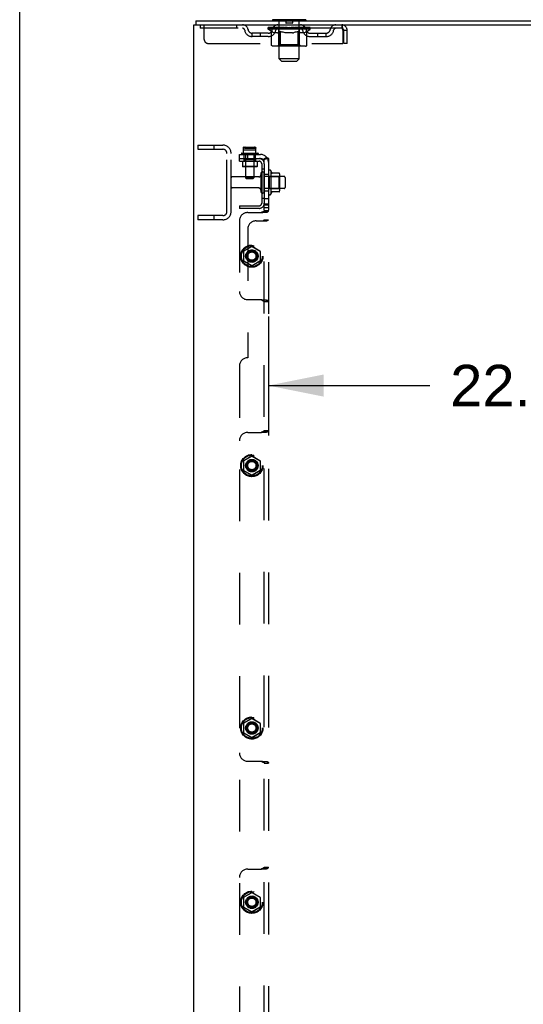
# Model space of a CAD drawing. Header units: inches. Extents: x 0 to 283, y 0 to 183.
# Tile 12 of 114: x 0 to 15, y 106 to 136. Entities that reach past the tile are written whole.
import ezdxf

# ---------------------------------------------------------------- set-up
doc = ezdxf.new("R2010")
doc.units = ezdxf.units.IN
doc.header["$LTSCALE"] = 15.583333
doc.header["$MEASUREMENT"] = 0
doc.linetypes.add('HIDDEN', pattern=[0.2, 0.1, -0.1])
doc.layers.get('0').update_dxf_attribs({"linetype": 'CONTINUOUS'})
for name, color, linetype in [('DEFAULT_2', 8, 'HIDDEN'), ('DIMENSIONS', 7, 'CONTINUOUS'), ('SUBPANEL', 7, 'CONTINUOUS')]:
    doc.layers.add(name, color=color, linetype=linetype)
doc.styles.get("Standard").update_dxf_attribs({"font": 'arial.ttf'})
doc.dimstyles.new('DIMSTYLE_1', dxfattribs={"dimtxt": 1.25, "dimasz": 1.666667, "dimexe": 0.09, "dimexo": 0.07, "dimgap": 0.0375, "dimtad": 0, "dimtih": 1, "dimtoh": 1, "dimzin": 4, "dimdsep": 46, "dimtxsty": 'Standard', "dimblk": '_FILLED', "dimblk1": '_FILLED', "dimblk2": '_FILLED', "dimcen": 0.09, "dimadec": 3, "dimazin": 1, "dimtfac": 1, "dimtdec": 3, "dimtofl": 0, "dimtmove": 0, "dimatfit": 3, "dimldrblk": '_FILLED', "dimfxl": 0, "dimtolj": 1, "dimtzin": 4, "dimarcsym": 0})

# ---------------------------------------------------------------- blocks, each defined once
blk = doc.blocks.new('_FILLED')
at = {"color": 0, "linetype": 'ByBlock'}
blk.add_solid([(0, 0), (-1, 0.2), (-1, -0.2)], dxfattribs=at)
blk = doc.blocks.new('*D23')
at = {"layer": 'DIMENSIONS', "color": 2, "linetype": 'Continuous'}
for p, q in [((30.204, 127.465), (30.204, 123.542)), ((7.5, 127.12), (7.5, 123.542)), ((7.5, 125.042), (12.363, 125.042)), ((30.204, 125.042), (25.341, 125.042))]:
    blk.add_line(p, q, dxfattribs=at)
at = {"layer": 'DIMENSIONS', "color": 2, "linetype": 'Continuous', "xscale": 1.6666666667, "yscale": 1.6666666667, "zscale": 1.6666666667, "rotation": 180}
blk.add_blockref('_FILLED', (7.5, 125.042), dxfattribs=at)
at = {"layer": 'DIMENSIONS', "color": 2, "linetype": 'Continuous', "xscale": 1.6666666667, "yscale": 1.6666666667, "zscale": 1.6666666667}
blk.add_blockref('_FILLED', (30.204, 125.042), dxfattribs=at)
at = {"layer": 'DIMENSIONS', "color": 2, "linetype": 'Continuous', "insert": (18.852, 125.667), "char_height": 1.25, "width": 11.72862, "attachment_point": 2, "line_spacing_factor": 0.9}
blk.add_mtext('22.70 USABLE\\PDEPTH', dxfattribs=at)

msp = doc.modelspace()

# ---------------------------------------------------------------- linework, layer by layer
at = {"color": 7, "linetype": 'Continuous'}
for p, q in [((0, 0), (0, 183.333)), ((5.25, 46.162), (5.25, 135.912)), ((5.25, 135.912), (29, 135.912)), ((5.312, 136.037), (5.312, 135.912)), ((5.312, 136.037), (29, 136.037)), ((7.625, 136.067), (7.625, 136.037)), ((8.625, 136.067), (7.625, 136.067)), ((8.625, 136.067), (8.625, 136.037))]:
    msp.add_line(p, q, dxfattribs=at)
at = {"layer": 'DEFAULT_2', "color": 8, "linetype": 'HIDDEN'}
for p, q in [((5.437, 135.912), (5.437, 135.808)), ((5.562, 135.474), (5.562, 135.912)), ((6.537, 135.912), (6.537, 135.808)), ((7.687, 135.808), (7.687, 135.912)), ((7.805, 136.067), (7.805, 136.037)), ((7.825, 134.886), (7.825, 136.037)), ((8.02, 136.057), (8.02, 135.977)), ((8.22, 135.967), (8.03, 135.967)), ((8.23, 136.057), (8.23, 135.977)), ((8.425, 134.886), (8.425, 136.037)), ((8.445, 136.067), (8.445, 136.037)), ((8.562, 135.808), (8.562, 135.912)), ((9.708, 135.912), (9.708, 135.808)), ((9.708, 135.808), (5.437, 135.808)), ((7.01, 135.557), (7.01, 135.661)), ((7.493, 135.661), (7.01, 135.661)), ((7.26, 135.557), (7.26, 135.661)), ((7.492, 135.782), (7.492, 135.829)), ((7.591, 135.713), (7.492, 135.782)), ((8.758, 135.782), (7.492, 135.782)), ((7.501, 135.822), (7.501, 135.829)), ((7.51, 135.819), (7.51, 135.822)), ((7.51, 135.819), (8.74, 135.819)), ((7.519, 135.819), (7.519, 135.822)), ((7.52, 135.819), (7.52, 135.822)), ((7.53, 135.822), (7.53, 135.829)), ((7.546, 135.819), (7.546, 135.822)), ((7.548, 135.819), (7.548, 135.822)), ((7.576, 135.822), (7.576, 135.829)), ((7.591, 135.819), (7.591, 135.822)), ((7.591, 135.308), (7.591, 135.713)), ((7.591, 135.713), (7.605, 135.703)), ((7.594, 135.819), (7.594, 135.822)), ((7.798, 135.822), (7.597, 135.822)), ((7.619, 135.695), (7.605, 135.703)), ((7.632, 135.687), (7.619, 135.695)), ((7.646, 135.681), (7.632, 135.687)), ((7.64, 135.822), (7.64, 135.829)), ((7.641, 135.819), (7.641, 135.822)), ((7.642, 135.819), (7.642, 135.822)), ((7.645, 135.819), (7.645, 135.822)), ((7.659, 135.675), (7.646, 135.681)), ((7.652, 135.819), (7.652, 135.822)), ((7.652, 135.819), (7.652, 135.822)), ((7.656, 135.819), (7.656, 135.822)), ((7.659, 135.819), (7.659, 135.823)), ((7.672, 135.671), (7.659, 135.675)), ((7.663, 135.819), (7.663, 135.822)), ((7.776, 135.671), (7.672, 135.671)), ((7.677, 135.819), (7.677, 135.822)), ((7.696, 135.819), (7.696, 135.825)), ((7.696, 135.819), (7.696, 135.822)), ((7.716, 135.819), (7.716, 135.822)), ((7.718, 135.822), (7.718, 135.829)), ((7.728, 135.819), (7.728, 135.822)), ((7.732, 135.819), (7.732, 135.822)), ((7.741, 135.819), (7.741, 135.822)), ((7.752, 135.819), (7.752, 135.826)), ((7.768, 135.819), (7.768, 135.822)), ((7.771, 135.819), (7.771, 135.822)), ((7.776, 135.671), (7.79, 135.675)), ((7.803, 135.681), (7.79, 135.675)), ((7.798, 135.819), (7.798, 135.822)), ((7.865, 135.822), (7.803, 135.822)), ((7.817, 135.688), (7.803, 135.681)), ((7.808, 135.822), (7.808, 135.829)), ((7.812, 135.31), (7.812, 135.779)), ((7.815, 135.819), (7.815, 135.822)), ((7.831, 135.695), (7.817, 135.687)), ((7.82, 135.819), (7.82, 135.822)), ((7.826, 135.819), (7.826, 135.827)), ((7.83, 135.819), (7.83, 135.822)), ((7.845, 135.704), (7.83, 135.695)), ((7.841, 135.819), (7.841, 135.822)), ((7.859, 135.713), (7.844, 135.704)), ((7.859, 135.308), (7.859, 135.713)), ((7.859, 135.713), (7.887, 135.703)), ((7.865, 135.819), (7.865, 135.822)), ((7.94, 135.822), (7.881, 135.822)), ((7.916, 135.695), (7.887, 135.704)), ((7.901, 135.819), (7.901, 135.822)), ((7.908, 135.822), (7.908, 135.829)), ((7.912, 135.819), (7.912, 135.822)), ((7.914, 135.819), (7.914, 135.828)), ((7.944, 135.687), (7.915, 135.695)), ((7.917, 135.819), (7.917, 135.822)), ((7.925, 135.819), (7.925, 135.822)), ((7.94, 135.819), (7.94, 135.822)), ((7.971, 135.681), (7.943, 135.687)), ((8.02, 135.822), (7.966, 135.822)), ((7.999, 135.675), (7.971, 135.681)), ((7.979, 135.819), (7.979, 135.822)), ((8.026, 135.671), (7.998, 135.675)), ((8.01, 135.822), (8.125, 135.829)), ((8.015, 135.822), (8.015, 135.829)), ((8.015, 135.822), (8.015, 135.829)), ((8.015, 135.829), (8.015, 135.829)), ((8.015, 135.819), (8.015, 135.822)), ((8.019, 135.819), (8.019, 135.823)), ((8.02, 135.819), (8.02, 135.822)), ((8.021, 135.819), (8.021, 135.822)), ((8.224, 135.671), (8.026, 135.671)), ((8.104, 135.822), (8.056, 135.822)), ((8.061, 135.819), (8.061, 135.822)), ((8.104, 135.819), (8.104, 135.822)), ((8.122, 135.822), (8.122, 135.822)), ((8.122, 135.819), (8.122, 135.822)), ((8.122, 135.819), (8.122, 135.822)), ((8.125, 135.822), (8.125, 135.829)), ((8.239, 135.822), (8.125, 135.829)), ((8.127, 135.819), (8.127, 135.822)), ((8.127, 135.822), (8.128, 135.822)), ((8.128, 135.819), (8.128, 135.822)), ((8.146, 135.819), (8.146, 135.822)), ((8.146, 135.822), (8.194, 135.822)), ((8.188, 135.819), (8.188, 135.822)), ((8.224, 135.671), (8.252, 135.675)), ((8.229, 135.819), (8.229, 135.822)), ((8.229, 135.819), (8.229, 135.822)), ((8.229, 135.822), (8.284, 135.822)), ((8.23, 135.819), (8.23, 135.823)), ((8.234, 135.822), (8.234, 135.829)), ((8.234, 135.829), (8.235, 135.829)), ((8.234, 135.819), (8.234, 135.822)), ((8.235, 135.822), (8.235, 135.829)), ((8.28, 135.681), (8.252, 135.675)), ((8.271, 135.819), (8.271, 135.822)), ((8.308, 135.688), (8.279, 135.681)), ((8.336, 135.695), (8.307, 135.688)), ((8.31, 135.819), (8.31, 135.822)), ((8.31, 135.822), (8.369, 135.822)), ((8.325, 135.819), (8.325, 135.822)), ((8.333, 135.819), (8.333, 135.822)), ((8.335, 135.819), (8.335, 135.828)), ((8.365, 135.704), (8.336, 135.695)), ((8.338, 135.819), (8.338, 135.822)), ((8.341, 135.822), (8.341, 135.829)), ((8.349, 135.819), (8.349, 135.822)), ((8.394, 135.714), (8.364, 135.704)), ((8.385, 135.819), (8.385, 135.822)), ((8.385, 135.822), (8.447, 135.822)), ((8.394, 135.308), (8.394, 135.714)), ((8.394, 135.714), (8.409, 135.704)), ((8.423, 135.695), (8.408, 135.704)), ((8.409, 135.819), (8.409, 135.822)), ((8.42, 135.819), (8.42, 135.822)), ((8.438, 135.687), (8.423, 135.695)), ((8.424, 135.819), (8.424, 135.827)), ((8.43, 135.819), (8.43, 135.822)), ((8.435, 135.819), (8.435, 135.822)), ((8.452, 135.681), (8.437, 135.688)), ((8.438, 135.31), (8.438, 135.779)), ((8.442, 135.822), (8.442, 135.829)), ((8.452, 135.819), (8.452, 135.822)), ((8.452, 135.822), (8.758, 135.822)), ((8.466, 135.675), (8.452, 135.681)), ((8.48, 135.671), (8.466, 135.675)), ((8.479, 135.819), (8.479, 135.822)), ((8.574, 135.671), (8.48, 135.671)), ((8.482, 135.819), (8.482, 135.822)), ((8.498, 135.819), (8.498, 135.826)), ((8.509, 135.819), (8.509, 135.822)), ((8.518, 135.819), (8.518, 135.822)), ((8.522, 135.819), (8.522, 135.822)), ((8.532, 135.822), (8.532, 135.829)), ((8.533, 135.819), (8.533, 135.822)), ((8.554, 135.819), (8.554, 135.825)), ((8.554, 135.819), (8.554, 135.822)), ((8.572, 135.819), (8.572, 135.822)), ((8.574, 135.671), (8.588, 135.675)), ((8.587, 135.819), (8.587, 135.822)), ((8.603, 135.681), (8.588, 135.675)), ((8.591, 135.819), (8.591, 135.823)), ((8.594, 135.819), (8.594, 135.822)), ((8.598, 135.819), (8.598, 135.822)), ((8.598, 135.819), (8.598, 135.822)), ((8.617, 135.688), (8.603, 135.681)), ((8.605, 135.819), (8.605, 135.822)), ((8.608, 135.819), (8.608, 135.822)), ((8.609, 135.819), (8.609, 135.822)), ((8.61, 135.822), (8.61, 135.829)), ((8.632, 135.696), (8.617, 135.688)), ((8.646, 135.704), (8.632, 135.695)), ((8.637, 135.825), (8.757, 135.827)), ((8.637, 135.822), (8.637, 135.825)), ((8.661, 135.714), (8.646, 135.704)), ((8.656, 135.819), (8.656, 135.822)), ((8.659, 135.819), (8.659, 135.822)), ((8.661, 135.714), (8.758, 135.782)), ((8.661, 135.308), (8.661, 135.714)), ((8.673, 135.822), (8.673, 135.829)), ((8.702, 135.819), (8.702, 135.822)), ((8.704, 135.819), (8.704, 135.822)), ((8.72, 135.822), (8.72, 135.829)), ((8.73, 135.819), (8.73, 135.822)), ((8.731, 135.819), (8.731, 135.822)), ((8.74, 135.819), (8.74, 135.822)), ((8.749, 135.822), (8.749, 135.829)), ((8.756, 135.661), (9.239, 135.661)), ((8.757, 135.822), (8.757, 135.827)), ((8.758, 135.782), (8.758, 135.822)), ((8.989, 135.557), (8.989, 135.661)), ((9.239, 135.557), (9.239, 135.661)), ((9.736, 135.759), (9.741, 135.745)), ((9.741, 135.745), (9.741, 135.349)), ((9.771, 135.349), (9.771, 135.745)), ((9.875, 135.745), (9.771, 135.745)), ((9.875, 135.349), (9.875, 135.745)), ((5.687, 135.349), (9.741, 135.349)), ((7.493, 135.557), (7.01, 135.557)), ((7.812, 135.31), (7.772, 135.271)), ((8.438, 135.31), (7.812, 135.31)), ((8.438, 135.31), (8.477, 135.271)), ((8.756, 135.557), (9.239, 135.557)), ((9.875, 135.349), (9.771, 135.349)), ((8.618, 135.271), (7.634, 135.271)), ((7.87, 135.275), (7.868, 135.277)), ((7.875, 135.272), (7.872, 135.273)), ((7.877, 135.271), (7.875, 135.272)), ((7.88, 135.271), (7.877, 135.271)), ((7.894, 134.817), (7.825, 134.886)), ((8.425, 134.886), (7.825, 134.886)), ((7.894, 134.817), (8.356, 134.817)), ((8.356, 134.817), (8.425, 134.886)), ((5.375, 132.287), (5.375, 132.162)), ((5.375, 132.287), (6.125, 132.287)), ((5.375, 132.162), (6.125, 132.162)), ((5.851, 132.287), (5.851, 132.162)), ((6.25, 130.287), (6.25, 132.037)), ((6.375, 130.287), (6.375, 132.037)), ((7.5, 131.496), (7.5, 130.828)), ((7.57, 131.518), (7.57, 130.806)), ((7.825, 131.439), (7.598, 131.439)), ((7.206, 131.328), (6.405, 131.328)), ((7.269, 131.426), (7.269, 130.897)), ((7.375, 130.897), (7.375, 131.426)), ((7.97, 131.345), (7.375, 131.345)), ((7.52, 131.345), (7.5, 131.365)), ((7.52, 131.345), (7.52, 130.978)), ((7.52, 131.345), (7.816, 131.345)), ((7.816, 131.345), (7.836, 131.365)), ((7.816, 131.345), (7.816, 130.978)), ((7.836, 131.418), (7.836, 130.906)), ((8, 131.315), (8, 131.009)), ((7.206, 130.996), (6.405, 130.996)), ((7.97, 130.979), (7.375, 130.979)), ((7.52, 130.978), (7.5, 130.958)), ((7.52, 130.978), (7.816, 130.978)), ((7.825, 130.884), (7.598, 130.884)), ((7.816, 130.978), (7.836, 130.958)), ((5.375, 130.162), (5.375, 130.037)), ((6.125, 130.162), (5.375, 130.162)), ((6.125, 130.037), (5.375, 130.037)), ((5.851, 130.162), (5.851, 130.037))]:
    msp.add_line(p, q, dxfattribs=at)
for points in [[(9.708, 135.912), (9.71, 135.911), (9.713, 135.908), (9.715, 135.903), (9.717, 135.895), (9.72, 135.886), (9.722, 135.875), (9.724, 135.863), (9.727, 135.849), (9.729, 135.834), (9.731, 135.817), (9.734, 135.8), (9.736, 135.782), (9.739, 135.764), (9.741, 135.745)], [(9.708, 135.808), (9.71, 135.808), (9.713, 135.806), (9.715, 135.804), (9.717, 135.802), (9.72, 135.798), (9.722, 135.794), (9.724, 135.789), (9.727, 135.784), (9.729, 135.778), (9.731, 135.772), (9.734, 135.766), (9.736, 135.759)], [(7.634, 135.271), (7.629, 135.271), (7.623, 135.272), (7.618, 135.273), (7.614, 135.275), (7.609, 135.277), (7.605, 135.28), (7.601, 135.284), (7.597, 135.288), (7.595, 135.292), (7.593, 135.297), (7.591, 135.302), (7.591, 135.308)], [(7.859, 135.297), (7.859, 135.302), (7.859, 135.308)], [(7.86, 135.292), (7.859, 135.297), (7.859, 135.302), (7.859, 135.308)], [(7.872, 135.273), (7.87, 135.275), (7.868, 135.277), (7.865, 135.28), (7.863, 135.284), (7.862, 135.288), (7.86, 135.292)], [(8.372, 135.271), (8.375, 135.271), (8.377, 135.272), (8.38, 135.273), (8.382, 135.275), (8.385, 135.277), (8.387, 135.28), (8.389, 135.284), (8.39, 135.288), (8.392, 135.292), (8.393, 135.297), (8.393, 135.302), (8.394, 135.308)], [(8.618, 135.271), (8.624, 135.271), (8.629, 135.272), (8.634, 135.273), (8.639, 135.275), (8.643, 135.277), (8.648, 135.28), (8.651, 135.284), (8.655, 135.288), (8.658, 135.292), (8.66, 135.297), (8.661, 135.302), (8.661, 135.308)], [(7.865, 135.28), (7.863, 135.284), (7.862, 135.288)]]:
    msp.add_lwpolyline(points, dxfattribs=at)
for centre, radius, start, end in [((6.721, 135.745), 0.167, 8.0716, 90), ((7.782, 135.745), 0.167, 90, 171.9284), ((7.631, 136.136), 0.069, 265, 270), ((7.795, 136.037), 0.03, 0, 90), ((8.01, 136.057), 0.01, 0, 90), ((8.03, 135.977), 0.01, 180, 270), ((8.22, 135.977), 0.01, 270, 360), ((8.24, 136.057), 0.01, 90, 180), ((8.455, 136.037), 0.03, 90, 180), ((8.467, 135.745), 0.167, 8.0716, 90), ((8.618, 136.136), 0.069, 270, 275), ((9.529, 135.745), 0.167, 90, 171.9284), ((9.708, 135.745), 0.167, 0, 90), ((6.722, 135.745), 0.0625, 7.9863, 90), ((7.01, 135.786), 0.229, 187.9863, 270), ((7.01, 135.786), 0.125, 188.0716, 270), ((7.493, 135.786), 0.125, 270, 351.9284), ((7.493, 135.786), 0.229, 270, 352.0137), ((7.782, 135.745), 0.0625, 90, 172.0137), ((7.772, 135.779), 0.0398, 0, 90), ((8.477, 135.779), 0.0398, 90, 180), ((8.468, 135.745), 0.0625, 7.9863, 90), ((8.756, 135.786), 0.229, 187.9863, 270), ((8.756, 135.786), 0.125, 188.0716, 270), ((9.239, 135.786), 0.125, 270, 351.9284), ((9.239, 135.786), 0.229, 270, 352.0137), ((9.528, 135.745), 0.0625, 90, 172.0137), ((9.708, 135.745), 0.063, 0, 90), ((5.687, 135.474), 0.125, 180, 270), ((6.125, 132.037), 0.25, 0, 90), ((6.125, 132.037), 0.125, 0, 90), ((7.322, 131.426), 0.053, 0, 180), ((7.538, 131.496), 0.0384, 34.4497, 180), ((6.97, 131.162), 0.698, 23.9679, 30.6631), ((7.616, 131.449), 0.01, 203.9679, 270), ((7.825, 131.429), 0.01, 5.1938, 90), ((6.405, 131.298), 0.03, 90, 180), ((7.206, 131.39), 0.0625, 270, 360), ((7.695, 131.418), 0.141, 0, 5.2081), ((7.97, 131.315), 0.03, 0, 90), ((6.405, 131.026), 0.03, 180, 270), ((7.206, 130.933), 0.0625, 0, 90), ((7.322, 130.897), 0.053, 180, 360), ((6.97, 131.162), 0.698, 329.3369, 336.0321), ((7.616, 130.874), 0.01, 90, 156.0321), ((7.825, 130.894), 0.01, 270, 354.8062), ((7.695, 130.906), 0.141, 354.7919, 360), ((7.97, 131.009), 0.03, 270, 360), ((7.538, 130.828), 0.0384, 180, 325.5503), ((6.125, 130.287), 0.25, 270, 360), ((6.125, 130.287), 0.125, 270, 360)]:
    msp.add_arc(centre, radius, start, end, dxfattribs=at)
for centre, major_axis, ratio, start_param, end_param in [((8.125, 135.829), (0.633, 0.007), 0.05963, 2.96643, 3.140963), ((7.472, 135.817), (0.198, 0), 0.060556, 0.430652, 1.470503), ((8.125, 135.829), (0.633, 0), 0.060556, -3.141593, -2.96706), ((7.472, 135.81), (0.198, 0.002), 0.05963, 1.376596, 1.469874), ((8.125, 135.829), (0.633, 0.013), 0.05688, 2.791345, 2.965878), ((7.447, 135.817), (0.198, 0.002), 0.05963, 0.25549, 1.295341), ((7.516, 135.817), (0.198, -0.002), 0.05963, 0.605815, 1.645666), ((8.125, 135.829), (0.633, -0.007), 0.05963, -2.96643, -2.791898), ((7.516, 135.81), (0.198, 0), 0.060556, 1.551758, 1.645036), ((7.447, 135.81), (0.198, 0.004), 0.05688, 1.20151, 1.294789), ((7.517, 135.813), (0.164, 0.002), 0.05963, 1.065228, 1.614276), ((7.497, 135.813), (0.164, 0.003), 0.05688, 0.890143, 1.43919), ((7.555, 135.813), (0.164, 0), 0.060556, 1.240391, 1.789438), ((8.125, 135.829), (0.633, 0.019), 0.052395, 2.616403, 2.790936), ((7.444, 135.817), (0.198, 0.004), 0.05688, 0.080405, 1.120256), ((7.579, 135.817), (0.198, -0.004), 0.05688, 0.7809, 1.820751), ((8.125, 135.829), (0.633, -0.013), 0.05688, -2.791345, -2.616812), ((7.579, 135.81), (0.198, -0.002), 0.05963, 1.72692, 1.820198), ((7.444, 135.81), (0.198, 0.006), 0.052395, 1.026568, 1.119847), ((7.497, 135.813), (0.164, 0.005), 0.052395, 0.715201, 1.264248), ((7.611, 135.813), (0.164, -0.002), 0.05963, 1.415553, 1.9646), ((8.125, 135.829), (0.633, 0.025), 0.046319, 2.441654, 2.616187), ((7.658, 135.817), (0.198, -0.006), 0.052395, 0.955842, 1.995693), ((7.461, 135.817), (0.198, 0.006), 0.052395, -0.094537, 0.945314), ((8.125, 135.829), (0.633, -0.019), 0.052395, -2.616403, -2.44187), ((7.658, 135.81), (0.198, -0.004), 0.05688, 1.902006, 1.995284), ((7.461, 135.81), (0.198, 0.008), 0.046319, 0.851819, 0.945098), ((7.515, 135.813), (0.164, 0.006), 0.046319, 0.540452, 1.089499), ((7.682, 135.813), (0.164, -0.003), 0.05688, 1.590638, 2.139686), ((8.125, 135.829), (0.633, 0.029), 0.038841, 2.267123, 2.441656), ((7.751, 135.817), (0.198, -0.008), 0.046319, 1.130591, 2.170442), ((7.498, 135.817), (0.198, 0.008), 0.046319, -0.269286, 0.770565), ((8.125, 135.829), (0.633, -0.025), 0.046319, -2.441654, -2.267121), ((7.751, 135.81), (0.198, -0.006), 0.052395, 2.076947, 2.170226), ((7.498, 135.81), (0.198, 0.009), 0.038841, 0.677289, 0.770567), ((7.552, 135.813), (0.164, 0.008), 0.038841, 0.365921, 0.914969), ((7.767, 135.813), (0.164, -0.005), 0.052395, 1.76558, 2.314627), ((8.125, 135.829), (0.633, 0.033), 0.030195, 2.09281, 2.267343), ((7.856, 135.817), (0.198, -0.009), 0.038841, 1.305122, 2.344973), ((7.554, 135.817), (0.198, 0.009), 0.038841, -0.443817, 0.596034), ((8.125, 135.829), (0.633, -0.029), 0.038841, -2.267123, -2.092591), ((7.856, 135.81), (0.198, -0.008), 0.046319, 2.251696, 2.344975), ((7.554, 135.81), (0.198, 0.01), 0.030195, 0.502975, 0.596254), ((7.606, 135.813), (0.164, 0.009), 0.030195, 0.191608, 0.740655), ((7.862, 135.813), (0.164, -0.006), 0.046319, 1.940329, 2.489376), ((7.628, 135.817), (0.198, 0.01), 0.030195, -0.61813, 0.421721), ((8.125, 135.829), (0.633, 0.036), 0.020645, 1.918687, 2.09322), ((7.969, 135.817), (0.198, -0.01), 0.030195, 1.479435, 2.519286), ((8.125, 135.829), (0.633, -0.033), 0.030195, -2.09281, -1.918277), ((7.969, 135.81), (0.198, -0.009), 0.038841, 2.426227, 2.519505), ((7.628, 135.81), (0.198, 0.011), 0.020645, 0.328852, 0.422131), ((7.677, 135.813), (0.164, 0.009), 0.020645, 0.017485, 0.566532), ((7.965, 135.813), (0.164, -0.008), 0.038841, 2.11486, 2.663907), ((7.716, 135.817), (0.198, 0.011), 0.020645, -0.792253, 0.247598), ((8.125, 135.829), (0.633, 0.038), 0.010478, 1.744704, 1.919237), ((8.087, 135.817), (0.198, -0.011), 0.020645, 1.653558, 2.693409), ((8.125, 135.829), (0.633, -0.036), 0.020645, -1.918687, -1.744154), ((8.087, 135.81), (0.198, -0.01), 0.030195, 2.60054, 2.693819), ((7.716, 135.81), (0.198, 0.012), 0.010478, 0.154869, 0.248148), ((7.76, 135.813), (0.164, 0.01), 0.010478, 6.126688, 6.675735), ((8.074, 135.813), (0.164, -0.009), 0.030195, 2.289173, 2.83822), ((7.817, 135.817), (0.198, 0.012), 0.010478, -0.966236, -0.000846), ((8.206, 135.817), (0.198, -0.012), 0.010478, 1.827541, 2.867392), ((8.125, 135.829), (0.633, -0.038), 0.010478, -1.744704, -1.570171), ((8.206, 135.81), (0.198, -0.011), 0.020645, 2.774664, 2.867942), ((8.184, 135.813), (0.164, -0.009), 0.020645, 2.463296, 3.012344), ((8.044, 135.817), (0.198, 0.012), 0.010478, 0.274201, 1.314052), ((7.958, 135.813), (0.164, 0.01), 0.010478, -0.000483, 0.504314), ((7.928, 135.81), (0.198, 0.012), 0.010478, 0.099668, 0.192946), ((8.125, 135.829), (0.633, 0.038), 0.010478, -1.571421, -1.396888), ((8.322, 135.81), (0.198, -0.012), 0.010478, 2.948646, 3.041925), ((8.292, 135.813), (0.164, -0.01), 0.010478, 2.637279, 3.142076), ((8.163, 135.817), (0.198, 0.011), 0.020645, 0.448184, 1.488034), ((8.066, 135.813), (0.164, 0.009), 0.020645, 0.129249, 0.678296), ((8.044, 135.81), (0.198, 0.011), 0.020645, 0.273651, 0.366929), ((8.432, 135.817), (0.198, -0.012), 0.010478, -3.140747, -2.175357), ((8.125, 135.829), (0.633, 0.036), 0.020645, -1.397439, -1.222906), ((8.125, 135.829), (0.633, -0.038), 0.010478, 1.222355, 1.396888), ((8.281, 135.817), (0.198, 0.01), 0.030195, 0.622307, 1.662158), ((8.176, 135.813), (0.164, 0.009), 0.030195, 0.303372, 0.852419), ((8.49, 135.813), (0.164, -0.01), 0.010478, 2.749043, 3.29809), ((8.534, 135.817), (0.198, -0.011), 0.020645, 2.893995, 3.933846), ((8.163, 135.81), (0.198, 0.01), 0.030195, 0.447774, 0.541052), ((8.534, 135.81), (0.198, -0.012), 0.010478, 2.893445, 2.986723), ((8.125, 135.829), (0.633, 0.033), 0.030195, -1.223315, -1.048783), ((8.125, 135.829), (0.633, -0.036), 0.020645, 1.048373, 1.222906), ((8.394, 135.817), (0.198, 0.009), 0.038841, 0.79662, 1.836471), ((8.284, 135.813), (0.164, 0.008), 0.038841, 0.477686, 1.026733), ((8.573, 135.813), (0.164, -0.009), 0.020645, 2.57506, 3.124108), ((8.622, 135.817), (0.198, -0.01), 0.030195, 2.719872, 3.759723), ((8.498, 135.817), (0.198, 0.008), 0.046319, 0.971151, 2.011002), ((8.281, 135.81), (0.198, 0.009), 0.038841, 0.622087, 0.715366), ((8.622, 135.81), (0.198, -0.011), 0.020645, 2.719462, 2.812741), ((8.125, 135.829), (0.633, 0.029), 0.038841, -1.049002, -0.874469), ((8.125, 135.829), (0.633, -0.033), 0.030195, 0.87425, 1.048783), ((8.388, 135.813), (0.164, 0.006), 0.046319, 0.652216, 1.201263), ((8.592, 135.817), (0.198, 0.006), 0.052395, 1.1459, 2.185751), ((8.643, 135.813), (0.164, -0.009), 0.030195, 2.400937, 2.949985), ((8.696, 135.817), (0.198, -0.009), 0.038841, 2.545558, 3.585409), ((8.483, 135.813), (0.164, 0.005), 0.052395, 0.826965, 1.376012), ((8.394, 135.81), (0.198, 0.008), 0.046319, 0.796618, 0.889896), ((8.696, 135.81), (0.198, -0.01), 0.030195, 2.545339, 2.638617), ((8.671, 135.817), (0.198, 0.004), 0.05688, 1.320842, 2.360692), ((8.125, 135.829), (0.633, 0.025), 0.046319, -0.874471, -0.699939), ((8.125, 135.829), (0.633, -0.029), 0.038841, 0.699936, 0.874469), ((8.752, 135.817), (0.198, -0.008), 0.046319, 2.371028, 3.410879), ((8.698, 135.813), (0.164, -0.008), 0.038841, 2.226624, 2.775671), ((8.734, 135.817), (0.198, 0.002), 0.05963, 1.495927, 2.535778), ((8.568, 135.813), (0.164, 0.003), 0.05688, 1.001907, 1.550954), ((8.789, 135.817), (0.198, -0.006), 0.052395, 2.196279, 3.23613), ((8.735, 135.813), (0.164, -0.006), 0.046319, 2.052093, 2.601141), ((8.498, 135.81), (0.198, 0.006), 0.052395, 0.971367, 1.064645), ((8.778, 135.817), (0.198, 0), 0.060556, 2.364024, 2.71094), ((8.752, 135.81), (0.198, -0.009), 0.038841, 2.371026, 2.464304), ((8.806, 135.817), (0.198, -0.004), 0.05688, 2.021337, 3.061188), ((8.125, 135.829), (0.633, 0.019), 0.052395, -0.699723, -0.52519), ((8.125, 135.829), (0.633, -0.025), 0.046319, 0.525406, 0.699939), ((8.802, 135.817), (0.198, -0.002), 0.05963, 1.846251, 2.886102), ((8.639, 135.813), (0.164, 0.002), 0.05963, 1.176993, 1.72604), ((8.753, 135.813), (0.164, -0.005), 0.052395, 1.877344, 2.426392), ((8.694, 135.813), (0.164, 0), 0.060556, 1.352155, 1.901202), ((8.752, 135.813), (0.164, -0.003), 0.05688, 1.702402, 2.25145), ((8.733, 135.813), (0.164, -0.002), 0.05963, 1.527317, 2.076364), ((8.592, 135.81), (0.198, 0.004), 0.05688, 1.146309, 1.239587), ((8.789, 135.81), (0.198, -0.008), 0.046319, 2.196495, 2.289773), ((8.125, 135.829), (0.633, 0.013), 0.05688, -0.524781, -0.350248), ((8.125, 135.829), (0.633, -0.019), 0.052395, 0.350657, 0.52519), ((8.778, 135.81), (0.198, -0.002), 0.05963, 1.764997, 1.971333), ((8.671, 135.81), (0.198, 0.002), 0.05963, 1.321394, 1.414673), ((8.806, 135.81), (0.198, -0.006), 0.052395, 2.021746, 2.115024), ((8.125, 135.829), (0.633, 0.007), 0.05963, -0.349695, -0.175162), ((8.125, 135.829), (0.633, -0.013), 0.05688, 0.175715, 0.350248), ((8.734, 135.81), (0.198, 0), 0.060556, 1.496556, 1.589835), ((8.802, 135.81), (0.198, -0.004), 0.05688, 1.846804, 1.940083), ((8.125, 135.829), (0.633, -0.007), 0.05963, 6.27665, 6.458348), ((8.125, 135.829), (0.633, 0), 0.060556, -0.174533, -0.058352)]:
    msp.add_ellipse(centre, major_axis=major_axis, ratio=ratio, start_param=start_param, end_param=end_param, dxfattribs=at)
at = {"layer": 'SUBPANEL', "color": 8, "linetype": 'HIDDEN'}
for p, q in [((6.687, 132.038), (6.687, 132.016)), ((6.697, 132.048), (7.177, 132.048)), ((6.752, 132.048), (6.752, 132.226)), ((6.752, 132.197), (6.752, 132.197)), ((6.752, 132.197), (6.752, 132.196)), ((6.752, 132.143), (7.123, 132.143)), ((6.756, 132.197), (6.756, 132.197)), ((6.757, 132.199), (6.759, 132.201)), ((6.758, 132.23), (7.112, 132.23)), ((6.776, 132.218), (6.774, 132.217)), ((6.776, 132.218), (6.778, 132.22)), ((6.781, 132.221), (6.782, 132.222)), ((6.782, 132.222), (6.783, 132.222)), ((6.783, 132.223), (6.784, 132.223)), ((6.783, 132.222), (6.784, 132.223)), ((6.784, 132.223), (6.785, 132.224)), ((6.788, 132.186), (6.787, 132.183)), ((7.087, 132.183), (6.787, 132.183)), ((6.789, 132.203), (6.79, 132.207)), ((6.79, 132.21), (6.79, 132.207)), ((6.911, 132.22), (6.913, 132.218)), ((6.916, 132.217), (6.913, 132.218)), ((6.932, 132.199), (6.933, 132.198)), ((6.933, 132.197), (6.933, 132.198)), ((6.933, 132.197), (6.934, 132.197)), ((6.942, 132.199), (6.944, 132.201)), ((6.962, 132.218), (6.959, 132.217)), ((6.962, 132.218), (6.964, 132.22)), ((7.076, 132.23), (7.078, 132.228)), ((7.083, 132.215), (7.084, 132.212)), ((7.084, 132.213), (7.085, 132.209)), ((7.085, 132.21), (7.085, 132.206)), ((7.085, 132.207), (7.086, 132.203)), ((7.086, 132.203), (7.086, 132.2)), ((7.086, 132.2), (7.086, 132.197)), ((7.086, 132.197), (7.087, 132.193)), ((7.087, 132.193), (7.087, 132.19)), ((7.087, 132.183), (7.087, 132.186)), ((7.096, 132.22), (7.099, 132.218)), ((7.101, 132.217), (7.099, 132.218)), ((7.113, 132.23), (7.112, 132.23)), ((7.118, 132.199), (7.118, 132.198)), ((7.119, 132.197), (7.118, 132.198)), ((7.119, 132.197), (7.119, 132.196)), ((7.119, 132.197), (7.119, 132.197)), ((7.122, 132.227), (7.123, 132.226)), ((7.123, 132.048), (7.123, 132.226)), ((7.123, 132.199), (7.123, 132.198)), ((7.123, 132.197), (7.123, 132.198)), ((7.123, 132.197), (7.123, 132.197)), ((7.187, 132.038), (7.187, 132.016)), ((6.625, 131.803), (6.625, 132.006)), ((6.625, 132.006), (7.263, 132.006)), ((6.625, 131.881), (7.217, 131.881)), ((6.625, 131.803), (7.217, 131.803)), ((6.717, 131.803), (6.717, 131.643)), ((6.765, 131.803), (6.765, 132.006)), ((6.766, 131.857), (6.766, 131.803)), ((7.109, 131.857), (6.766, 131.857)), ((6.812, 131.847), (6.802, 131.857)), ((6.812, 131.847), (6.812, 131.643)), ((7.062, 131.847), (6.812, 131.847)), ((6.813, 132.006), (6.813, 131.301)), ((6.875, 131.881), (6.875, 132.006)), ((7.061, 132.006), (7.061, 131.301)), ((7.062, 131.847), (7.072, 131.857)), ((7.062, 131.847), (7.062, 131.643)), ((7.109, 131.803), (7.109, 132.006)), ((7.109, 131.857), (7.109, 131.803)), ((7.157, 131.803), (7.157, 131.643)), ((7.217, 131.881), (7.263, 131.881)), ((7.446, 131.919), (7.349, 131.84)), ((7.375, 131.723), (7.375, 131.881)), ((7.375, 131.881), (7.5, 131.881)), ((7.462, 131.908), (7.471, 131.904)), ((7.5, 131.881), (7.5, 54.193)), ((6.727, 131.633), (6.717, 131.643)), ((7.157, 131.643), (6.717, 131.643)), ((7.147, 131.633), (6.727, 131.633)), ((6.812, 131.643), (6.802, 131.633)), ((7.062, 131.643), (7.072, 131.633)), ((7.147, 131.633), (7.157, 131.643)), ((7.297, 131.723), (7.297, 130.539)), ((7.297, 131.568), (7.375, 131.568)), ((7.375, 131.723), (7.375, 130.539)), ((6.843, 131.271), (6.813, 131.301)), ((7.061, 131.301), (6.813, 131.301)), ((7.031, 131.271), (6.843, 131.271)), ((7.031, 131.271), (7.061, 131.301)), ((7.375, 131.412), (7.5, 131.412)), ((7.375, 130.912), (7.5, 130.912)), ((7.297, 130.693), (7.375, 130.693)), ((7.375, 130.684), (7.5, 130.684)), ((6.625, 130.459), (6.625, 130.381)), ((6.625, 130.459), (7.217, 130.459)), ((7.217, 130.381), (6.625, 130.381)), ((6.875, 130.256), (7.29, 130.256)), ((7.363, 130.263), (7.393, 130.263)), ((7.375, 55.535), (7.375, 130.539)), ((7.5, 130.506), (7.375, 130.506)), ((7.5, 130.474), (7.375, 130.474)), ((7.375, 130.403), (7.5, 130.403)), ((7.375, 130.313), (7.5, 130.313)), ((6.625, 130.006), (6.625, 127.881)), ((7.125, 130.006), (7.446, 130.006)), ((7.375, 130.041), (7.5, 130.041)), ((6.875, 129.756), (6.875, 125.881)), ((6.747, 129.083), (6.747, 128.803)), ((6.75, 129.082), (6.75, 128.805)), ((6.752, 129.092), (6.995, 129.232)), ((6.995, 129.229), (6.755, 129.09)), ((7.005, 129.232), (7.247, 129.092)), ((7.245, 129.09), (7.005, 129.229)), ((7.25, 129.082), (7.25, 128.805)), ((7.252, 129.083), (7.252, 128.803)), ((6.995, 128.655), (6.752, 128.795)), ((6.755, 128.796), (6.995, 128.657)), ((7.005, 128.657), (7.245, 128.796)), ((7.247, 128.795), (7.005, 128.655)), ((6.875, 127.631), (7.29, 127.631)), ((7.375, 127.573), (7.5, 127.573)), ((6.625, 125.631), (6.625, 60.443)), ((6.875, 123.631), (7.29, 123.631)), ((7.363, 123.638), (7.393, 123.638)), ((7.375, 123.688), (7.5, 123.688)), ((6.752, 122.779), (6.995, 122.919)), ((6.995, 122.916), (6.755, 122.778)), ((7.005, 122.919), (7.247, 122.779)), ((7.245, 122.778), (7.005, 122.916)), ((6.747, 122.771), (6.747, 122.491)), ((6.75, 122.769), (6.75, 122.492)), ((7.25, 122.769), (7.25, 122.492)), ((7.252, 122.771), (7.252, 122.491)), ((6.995, 122.342), (6.752, 122.482)), ((6.755, 122.483), (6.995, 122.345)), ((7.005, 122.345), (7.245, 122.483)), ((7.247, 122.482), (7.005, 122.342)), ((6.747, 114.864), (6.747, 114.584)), ((6.75, 114.863), (6.75, 114.586)), ((6.752, 114.873), (6.995, 115.013)), ((6.995, 115.01), (6.755, 114.872)), ((7.005, 115.013), (7.247, 114.873)), ((7.245, 114.872), (7.005, 115.01)), ((7.25, 114.863), (7.25, 114.586)), ((7.252, 114.864), (7.252, 114.584)), ((6.995, 114.436), (6.752, 114.576)), ((6.755, 114.577), (6.995, 114.439)), ((7.005, 114.439), (7.245, 114.577)), ((7.247, 114.576), (7.005, 114.436)), ((6.875, 113.724), (7.29, 113.724)), ((7.375, 113.667), (7.5, 113.667)), ((6.875, 110.474), (7.29, 110.474)), ((7.363, 110.482), (7.393, 110.482)), ((7.375, 110.532), (7.5, 110.532)), ((6.747, 109.614), (6.747, 109.334)), ((6.75, 109.613), (6.75, 109.336)), ((6.752, 109.623), (6.995, 109.763)), ((6.995, 109.76), (6.755, 109.622)), ((7.005, 109.763), (7.247, 109.623)), ((7.245, 109.622), (7.005, 109.76)), ((7.25, 109.613), (7.25, 109.336)), ((7.252, 109.614), (7.252, 109.334)), ((6.995, 109.186), (6.752, 109.326)), ((6.755, 109.327), (6.995, 109.189)), ((7.005, 109.189), (7.245, 109.327)), ((7.247, 109.326), (7.005, 109.186))]:
    msp.add_line(p, q, dxfattribs=at)
for points in [[(6.758, 132.23), (6.757, 132.229), (6.755, 132.228), (6.753, 132.227), (6.752, 132.226)], [(6.752, 132.197), (6.752, 132.198), (6.752, 132.199)], [(6.752, 132.196), (6.752, 132.195), (6.752, 132.195), (6.752, 132.195), (6.753, 132.194), (6.753, 132.194), (6.753, 132.194), (6.753, 132.194), (6.753, 132.194), (6.754, 132.194), (6.754, 132.194), (6.754, 132.194), (6.755, 132.195), (6.755, 132.195), (6.755, 132.196), (6.756, 132.197)], [(6.755, 132.196), (6.755, 132.195), (6.755, 132.195), (6.754, 132.195), (6.754, 132.194), (6.754, 132.194), (6.754, 132.194), (6.753, 132.194), (6.753, 132.194), (6.753, 132.194), (6.753, 132.194), (6.752, 132.194), (6.752, 132.195), (6.752, 132.195), (6.752, 132.196)], [(6.762, 132.23), (6.762, 132.23), (6.761, 132.23), (6.76, 132.229), (6.759, 132.229), (6.758, 132.229), (6.757, 132.229), (6.756, 132.228), (6.755, 132.228), (6.754, 132.227), (6.753, 132.227)], [(6.756, 132.197), (6.756, 132.198), (6.757, 132.199)], [(6.769, 132.213), (6.767, 132.211), (6.765, 132.209), (6.763, 132.207), (6.761, 132.204), (6.759, 132.201), (6.757, 132.199)], [(6.761, 132.204), (6.763, 132.207), (6.765, 132.209)], [(6.769, 132.213), (6.771, 132.215), (6.774, 132.217)], [(6.78, 132.221), (6.779, 132.22), (6.778, 132.22)], [(6.778, 132.22), (6.779, 132.22), (6.78, 132.221), (6.781, 132.221)], [(6.785, 132.224), (6.786, 132.224), (6.786, 132.225), (6.787, 132.225), (6.787, 132.226), (6.788, 132.226), (6.788, 132.227), (6.788, 132.227), (6.789, 132.228), (6.789, 132.228), (6.789, 132.228), (6.788, 132.229), (6.788, 132.229), (6.788, 132.229), (6.787, 132.229), (6.787, 132.229), (6.786, 132.229), (6.786, 132.23), (6.785, 132.23), (6.784, 132.23), (6.784, 132.23)], [(6.789, 132.228), (6.788, 132.226), (6.787, 132.226), (6.787, 132.225), (6.786, 132.225), (6.786, 132.224), (6.785, 132.224)], [(6.788, 132.189), (6.788, 132.192), (6.788, 132.195), (6.788, 132.198), (6.789, 132.201), (6.789, 132.204)], [(6.789, 132.203), (6.789, 132.2), (6.788, 132.197), (6.788, 132.193), (6.788, 132.19), (6.788, 132.186)], [(6.789, 132.228), (6.79, 132.228), (6.79, 132.229), (6.791, 132.229), (6.792, 132.23), (6.793, 132.23)], [(6.799, 132.23), (6.797, 132.228), (6.796, 132.225), (6.794, 132.223), (6.793, 132.221), (6.792, 132.218), (6.791, 132.215), (6.791, 132.213), (6.79, 132.209)], [(6.791, 132.212), (6.791, 132.215), (6.792, 132.217), (6.793, 132.219), (6.794, 132.222), (6.795, 132.224), (6.796, 132.226), (6.797, 132.228), (6.799, 132.23)], [(6.904, 132.227), (6.904, 132.228), (6.905, 132.228), (6.905, 132.229), (6.906, 132.229), (6.906, 132.23), (6.906, 132.23)], [(6.904, 132.227), (6.904, 132.226), (6.904, 132.226), (6.904, 132.225), (6.904, 132.225), (6.905, 132.224), (6.905, 132.224), (6.906, 132.223), (6.906, 132.223), (6.907, 132.222), (6.908, 132.222), (6.908, 132.221), (6.909, 132.221), (6.91, 132.22), (6.911, 132.22)], [(6.916, 132.217), (6.918, 132.215), (6.92, 132.213), (6.922, 132.211), (6.925, 132.209), (6.927, 132.207), (6.929, 132.204), (6.931, 132.201), (6.932, 132.199)], [(6.932, 132.199), (6.931, 132.201), (6.929, 132.204), (6.927, 132.207), (6.925, 132.209), (6.922, 132.211), (6.92, 132.213)], [(6.941, 132.197), (6.941, 132.196), (6.94, 132.195), (6.94, 132.195), (6.94, 132.195), (6.939, 132.194), (6.939, 132.194), (6.938, 132.194), (6.937, 132.194), (6.937, 132.194), (6.936, 132.194), (6.936, 132.194), (6.935, 132.194), (6.935, 132.195), (6.934, 132.195), (6.934, 132.196), (6.934, 132.197)], [(6.934, 132.197), (6.934, 132.196), (6.934, 132.195), (6.935, 132.195), (6.935, 132.195), (6.936, 132.194), (6.936, 132.194), (6.937, 132.194), (6.937, 132.194), (6.938, 132.194), (6.938, 132.194), (6.939, 132.194), (6.939, 132.194), (6.94, 132.195), (6.94, 132.195), (6.941, 132.196), (6.941, 132.197), (6.942, 132.197)], [(6.955, 132.213), (6.952, 132.211), (6.95, 132.209), (6.948, 132.207), (6.946, 132.204), (6.944, 132.201), (6.942, 132.199)], [(6.942, 132.197), (6.942, 132.198), (6.942, 132.199)], [(6.946, 132.204), (6.948, 132.207), (6.95, 132.209)], [(6.955, 132.213), (6.957, 132.215), (6.959, 132.217)], [(6.971, 132.227), (6.971, 132.226), (6.971, 132.226), (6.971, 132.225), (6.97, 132.225), (6.97, 132.224), (6.97, 132.224), (6.969, 132.223), (6.969, 132.223), (6.968, 132.222), (6.967, 132.222), (6.967, 132.221), (6.966, 132.221), (6.965, 132.22), (6.964, 132.22)], [(6.971, 132.227), (6.97, 132.228), (6.97, 132.228), (6.97, 132.229), (6.969, 132.229), (6.969, 132.23), (6.968, 132.23)], [(7.078, 132.228), (7.079, 132.225), (7.08, 132.223), (7.082, 132.22), (7.083, 132.218), (7.083, 132.215)], [(7.083, 132.215), (7.082, 132.218), (7.081, 132.221), (7.08, 132.223), (7.079, 132.225)], [(7.087, 132.226), (7.086, 132.228), (7.085, 132.228), (7.084, 132.229), (7.084, 132.229), (7.083, 132.23), (7.082, 132.23)], [(7.087, 132.226), (7.087, 132.226), (7.088, 132.225), (7.088, 132.225), (7.089, 132.224), (7.09, 132.224), (7.09, 132.223), (7.091, 132.223), (7.092, 132.222), (7.093, 132.222), (7.094, 132.221), (7.094, 132.221), (7.095, 132.22), (7.096, 132.22)], [(7.087, 132.19), (7.087, 132.186), (7.087, 132.183)], [(7.101, 132.217), (7.103, 132.215), (7.106, 132.213), (7.108, 132.211), (7.11, 132.209), (7.112, 132.207), (7.114, 132.204), (7.116, 132.201), (7.118, 132.199)], [(7.118, 132.199), (7.116, 132.201), (7.114, 132.204), (7.112, 132.207), (7.11, 132.209), (7.108, 132.211), (7.106, 132.213)], [(7.113, 132.23), (7.114, 132.23), (7.115, 132.229), (7.116, 132.229), (7.117, 132.229), (7.118, 132.229), (7.119, 132.228), (7.12, 132.228), (7.121, 132.227), (7.122, 132.227)], [(7.119, 132.196), (7.12, 132.195), (7.12, 132.195), (7.12, 132.195), (7.121, 132.194), (7.121, 132.194), (7.121, 132.194), (7.122, 132.194), (7.122, 132.194), (7.122, 132.194), (7.122, 132.194), (7.122, 132.194), (7.123, 132.195), (7.123, 132.195), (7.123, 132.196), (7.123, 132.197)], [(7.123, 132.196), (7.123, 132.195), (7.123, 132.195), (7.122, 132.195), (7.122, 132.194), (7.122, 132.194), (7.122, 132.194), (7.122, 132.194), (7.121, 132.194), (7.121, 132.194), (7.121, 132.194), (7.12, 132.194), (7.12, 132.195), (7.12, 132.195), (7.119, 132.196)], [(7.349, 131.84), (7.349, 131.843), (7.351, 131.847), (7.355, 131.851), (7.36, 131.856)], [(7.349, 131.84), (7.349, 131.843), (7.351, 131.847), (7.355, 131.851)], [(7.36, 131.856), (7.365, 131.862), (7.37, 131.868)], [(7.37, 131.868), (7.373, 131.874), (7.375, 131.881)], [(7.372, 131.858), (7.373, 131.859), (7.376, 131.861), (7.38, 131.863), (7.384, 131.865), (7.389, 131.867), (7.393, 131.869), (7.398, 131.871), (7.403, 131.873), (7.408, 131.874), (7.413, 131.876), (7.417, 131.877), (7.422, 131.878), (7.427, 131.879), (7.429, 131.88)], [(7.375, 131.861), (7.373, 131.859), (7.372, 131.858), (7.372, 131.858)], [(7.387, 131.872), (7.383, 131.868), (7.379, 131.865), (7.376, 131.862)], [(7.432, 131.881), (7.429, 131.881), (7.424, 131.881), (7.419, 131.881)], [(7.429, 131.88), (7.431, 131.88), (7.434, 131.881), (7.433, 131.881), (7.432, 131.881)], [(7.446, 131.919), (7.453, 131.913), (7.462, 131.908)], [(7.471, 131.904), (7.48, 131.9), (7.488, 131.896)], [(7.48, 131.9), (7.488, 131.896), (7.494, 131.892), (7.498, 131.887), (7.5, 131.881)], [(7.494, 131.892), (7.498, 131.887), (7.5, 131.881)], [(7.276, 130.256), (7.288, 130.264), (7.301, 130.27), (7.315, 130.276), (7.328, 130.282), (7.339, 130.286), (7.35, 130.29), (7.36, 130.295), (7.368, 130.3), (7.373, 130.306), (7.375, 130.313)], [(7.29, 130.256), (7.31, 130.26), (7.331, 130.262), (7.353, 130.263)], [(7.491, 130.287), (7.487, 130.283), (7.481, 130.279), (7.472, 130.275), (7.461, 130.272), (7.45, 130.269), (7.438, 130.267), (7.426, 130.266), (7.413, 130.265), (7.399, 130.264), (7.385, 130.263), (7.371, 130.263), (7.353, 130.263)], [(7.393, 130.263), (7.41, 130.264), (7.427, 130.265), (7.442, 130.267), (7.457, 130.269), (7.471, 130.274), (7.483, 130.28), (7.491, 130.287)], [(7.491, 130.287), (7.492, 130.289), (7.498, 130.3), (7.5, 130.313)], [(7.349, 130.006), (7.349, 130.012), (7.351, 130.017), (7.355, 130.021), (7.36, 130.025), (7.365, 130.028), (7.37, 130.032), (7.373, 130.036), (7.375, 130.041)], [(7.446, 130.006), (7.453, 130.011), (7.462, 130.015), (7.471, 130.019), (7.48, 130.022), (7.488, 130.026), (7.494, 130.031), (7.498, 130.035), (7.5, 130.041)], [(7.276, 127.631), (7.288, 127.623), (7.301, 127.616), (7.315, 127.61), (7.328, 127.605), (7.339, 127.6), (7.35, 127.596), (7.36, 127.591), (7.368, 127.587), (7.373, 127.581), (7.375, 127.573)], [(7.29, 127.631), (7.31, 127.627), (7.331, 127.625), (7.353, 127.624), (7.363, 127.624)], [(7.363, 127.624), (7.393, 127.623), (7.41, 127.623), (7.427, 127.622), (7.442, 127.62), (7.457, 127.617), (7.471, 127.613), (7.483, 127.606), (7.491, 127.6)], [(7.368, 127.623), (7.383, 127.623), (7.398, 127.622), (7.412, 127.622), (7.425, 127.62), (7.439, 127.619), (7.452, 127.617), (7.464, 127.614), (7.474, 127.61), (7.482, 127.607), (7.487, 127.603), (7.49, 127.6), (7.491, 127.6)], [(7.491, 127.6), (7.492, 127.598), (7.498, 127.587), (7.5, 127.573)], [(7.276, 123.631), (7.288, 123.639), (7.301, 123.645), (7.315, 123.651), (7.328, 123.657), (7.339, 123.661), (7.35, 123.665), (7.36, 123.67), (7.368, 123.675), (7.373, 123.681), (7.375, 123.688)], [(7.29, 123.631), (7.31, 123.635), (7.331, 123.637), (7.353, 123.638)], [(7.491, 123.662), (7.487, 123.658), (7.481, 123.654), (7.472, 123.65), (7.461, 123.647), (7.45, 123.644), (7.438, 123.642), (7.426, 123.641), (7.413, 123.64), (7.399, 123.639), (7.385, 123.638), (7.371, 123.638), (7.353, 123.638)], [(7.393, 123.638), (7.41, 123.639), (7.427, 123.64), (7.442, 123.642), (7.457, 123.644), (7.471, 123.649), (7.483, 123.655), (7.491, 123.662)], [(7.491, 123.662), (7.492, 123.664), (7.498, 123.675), (7.5, 123.688)], [(7.276, 113.724), (7.288, 113.717), (7.301, 113.71), (7.315, 113.704), (7.328, 113.698), (7.339, 113.694), (7.35, 113.69), (7.36, 113.685), (7.368, 113.68), (7.373, 113.674), (7.375, 113.667)], [(7.29, 113.724), (7.31, 113.72), (7.331, 113.718), (7.353, 113.718), (7.363, 113.717)], [(7.363, 113.717), (7.393, 113.717), (7.41, 113.716), (7.427, 113.715), (7.442, 113.714), (7.457, 113.711), (7.471, 113.706), (7.483, 113.7), (7.491, 113.694)], [(7.368, 113.717), (7.383, 113.717), (7.398, 113.716), (7.412, 113.715), (7.425, 113.714), (7.439, 113.713), (7.452, 113.71), (7.464, 113.708), (7.474, 113.704), (7.482, 113.701), (7.487, 113.697), (7.49, 113.694), (7.491, 113.694)], [(7.491, 113.694), (7.492, 113.691), (7.498, 113.681), (7.5, 113.667)], [(7.276, 110.474), (7.288, 110.482), (7.301, 110.489), (7.315, 110.495), (7.328, 110.5), (7.339, 110.505), (7.35, 110.509), (7.36, 110.514), (7.368, 110.519), (7.373, 110.524), (7.375, 110.532)], [(7.29, 110.474), (7.31, 110.478), (7.331, 110.48), (7.353, 110.481)], [(7.491, 110.505), (7.487, 110.502), (7.481, 110.498), (7.472, 110.494), (7.461, 110.49), (7.45, 110.488), (7.438, 110.486), (7.426, 110.485), (7.413, 110.484), (7.399, 110.483), (7.385, 110.482), (7.371, 110.482), (7.353, 110.481)], [(7.393, 110.482), (7.41, 110.483), (7.427, 110.484), (7.442, 110.485), (7.457, 110.488), (7.471, 110.492), (7.483, 110.499), (7.491, 110.505)], [(7.491, 110.505), (7.492, 110.507), (7.498, 110.518), (7.5, 110.532)]]:
    msp.add_lwpolyline(points, dxfattribs=at)
for centre, radius in [((7, 128.943), 0.335), ((7, 128.943), 0.332), ((7, 128.943), 0.318), ((7, 128.943), 0.315), ((7, 128.943), 0.188), ((7, 128.943), 0.176), ((7, 128.943), 0.156), ((7, 128.943), 0.155), ((7, 128.943), 0.125), ((7, 122.631), 0.335), ((7, 122.631), 0.332), ((7, 122.631), 0.318), ((7, 122.631), 0.315), ((7, 122.631), 0.188), ((7, 122.631), 0.176), ((7, 122.631), 0.156), ((7, 122.631), 0.155), ((7, 122.631), 0.125), ((7, 114.724), 0.335), ((7, 114.724), 0.332), ((7, 114.724), 0.318), ((7, 114.724), 0.315), ((7, 114.724), 0.188), ((7, 114.724), 0.176), ((7, 114.724), 0.156), ((7, 114.724), 0.155), ((7, 114.724), 0.125), ((7, 109.474), 0.335), ((7, 109.474), 0.332), ((7, 109.474), 0.318), ((7, 109.474), 0.315), ((7, 109.474), 0.188), ((7, 109.474), 0.176), ((7, 109.474), 0.156), ((7, 109.474), 0.155), ((7, 109.474), 0.125)]:
    msp.add_circle(centre, radius, dxfattribs=at)
for centre, radius, start, end in [((6.697, 132.038), 0.01, 90, 180), ((7.177, 132.038), 0.01, 0, 90), ((6.697, 132.016), 0.01, 180, 270), ((7.177, 132.016), 0.01, 270, 360), ((7.217, 131.723), 0.158, 0, 90), ((7.217, 131.723), 0.08, 0, 90), ((7.263, 131.769), 0.237, 0, 90), ((7.263, 131.769), 0.112, 0, 90), ((6.875, 130.006), 0.25, 90, 180), ((7.217, 130.539), 0.158, 270, 360), ((7.217, 130.539), 0.08, 270, 360), ((7.125, 129.756), 0.25, 90, 180), ((6.757, 129.083), 0.01, 120.0083, 179.9896), ((6.76, 129.082), 0.01, 120.0073, 179.9958), ((7, 129.223), 0.01, 60.0092, 119.9892), ((7, 129.22), 0.01, 60.0095, 119.9951), ((7.24, 129.082), 0.01, 0.0084, 59.9974), ((7.242, 129.083), 0.01, 0.0088, 59.99), ((6.757, 128.803), 0.01, 180.0088, 239.99), ((6.76, 128.805), 0.01, 180.0084, 239.9974), ((7.24, 128.805), 0.01, 300.0073, 359.9958), ((7.242, 128.803), 0.01, 300.0083, 359.9896), ((7, 128.666), 0.01, 240.0095, 299.9951), ((7, 128.663), 0.01, 240.0092, 299.9892), ((6.875, 127.881), 0.25, 180, 270), ((6.875, 125.631), 0.25, 90, 180), ((6.875, 123.381), 0.25, 90, 180), ((7, 122.911), 0.01, 60.0092, 119.9892), ((7, 122.908), 0.01, 60.0095, 119.9951), ((6.757, 122.771), 0.01, 120.0083, 179.9896), ((6.76, 122.769), 0.01, 120.0073, 179.9958), ((7.24, 122.769), 0.01, 0.0084, 59.9974), ((7.242, 122.771), 0.01, 0.0088, 59.99), ((6.757, 122.491), 0.01, 180.0088, 239.99), ((6.76, 122.492), 0.01, 180.0084, 239.9974), ((7, 122.354), 0.01, 240.0095, 299.9951), ((7, 122.351), 0.01, 240.0092, 299.9892), ((7.24, 122.492), 0.01, 300.0073, 359.9958), ((7.242, 122.491), 0.01, 300.0083, 359.9896), ((6.757, 114.864), 0.01, 120.0083, 179.9896), ((6.76, 114.863), 0.01, 120.0073, 179.9958), ((7, 115.004), 0.01, 60.0092, 119.9892), ((7, 115.002), 0.01, 60.0095, 119.9951), ((7.24, 114.863), 0.01, 0.0084, 59.9974), ((7.242, 114.864), 0.01, 0.0088, 59.99), ((6.757, 114.584), 0.01, 180.0088, 239.99), ((6.76, 114.586), 0.01, 180.0084, 239.9974), ((7.24, 114.586), 0.01, 300.0073, 359.9958), ((7.242, 114.584), 0.01, 300.0083, 359.9896), ((7, 114.447), 0.01, 240.0095, 299.9951), ((7, 114.444), 0.01, 240.0092, 299.9892), ((6.875, 113.974), 0.25, 180, 270), ((6.875, 110.224), 0.25, 90, 180), ((6.757, 109.614), 0.01, 120.0083, 179.9896), ((6.76, 109.613), 0.01, 120.0073, 179.9958), ((7, 109.754), 0.01, 60.0092, 119.9892), ((7, 109.752), 0.01, 60.0095, 119.9951), ((7.24, 109.613), 0.01, 0.0084, 59.9974), ((7.242, 109.614), 0.01, 0.0088, 59.99), ((6.757, 109.334), 0.01, 180.0088, 239.99), ((6.76, 109.336), 0.01, 180.0084, 239.9974), ((7, 109.197), 0.01, 240.0095, 299.9951), ((7, 109.194), 0.01, 240.0092, 299.9892), ((7.24, 109.336), 0.01, 300.0073, 359.9958), ((7.242, 109.334), 0.01, 300.0083, 359.9896)]:
    msp.add_arc(centre, radius, start, end, dxfattribs=at)

# ---------------------------------------------------------------- dimensions: what is measured, and where the dimension line sits
at = {"layer": 'DIMENSIONS', "color": 2, "linetype": 'Continuous'}
dim = msp.add_linear_dim(base=(7.5, 125.042), p1=(30.204, 127.535), p2=(7.5, 127.19), angle=180, text='<> USABLE\\PDEPTH', dimstyle='DIMSTYLE_1', dxfattribs=at)
dim.commit()
dim.dimension.update_dxf_attribs({"geometry": '*D23', "text_midpoint": (18.852, 124.104), "dimtype": 160})

doc.saveas('drawing.dxf')
